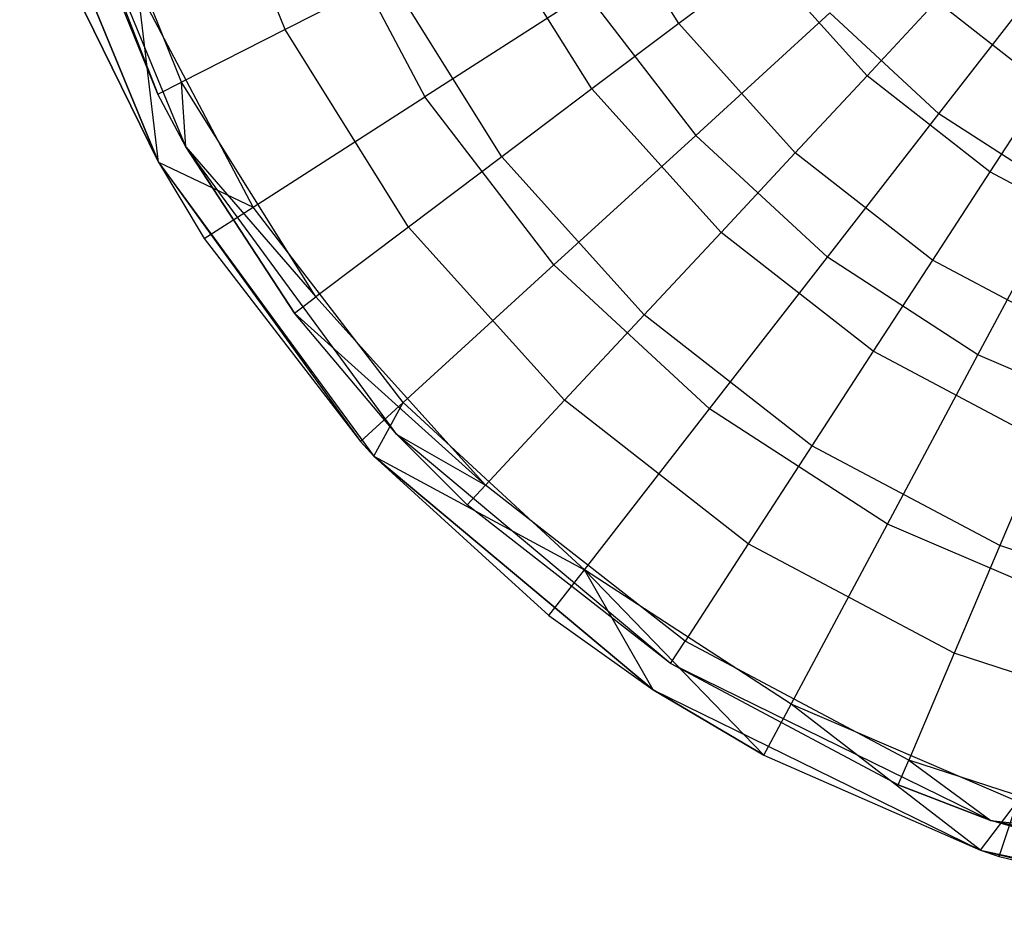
# Model space of a CAD drawing. Extents: x 1.6 to 24.9, y -15.7 to 0.
# Tile 1 of 246: x 1.7 to 4.3, y -15.6 to -13.3. Entities that reach past the tile are written whole.
import ezdxf

# ---------------------------------------------------------------- set-up
doc = ezdxf.new("R2010")
doc.units = 0
doc.header["$LTSCALE"] = 2.54
doc.layers.get('0').update_dxf_attribs({"color": 13, "linetype": 'CONTINUOUS'})

# ---------------------------------------------------------------- blocks, each defined once
blk = doc.blocks.new('ARES-203-D_STL')
at = {"color": 0}
for p, q in [((2.1695, -13.648, 11.7859), (1.8234, -12.8076, 11.7859)), ((1.8234, -12.8076, 11.7859), (2.0979, -13.5141, 11.3549)), ((1.8234, -12.8076, 11.7859), (2.0979, -13.5141, 11.3549)), ((2.1695, -13.648, 11.7859), (1.8234, -12.8076, 11.7859)), ((2.4222, -13.3489, 11.2801), (2.1998, -12.7984, 11.2801)), ((2.4222, -13.3489, 11.2801), (2.1998, -12.7984, 11.2801)), ((1.7463, -12.8289, 11.7859), (2.0998, -13.6871, 11.7859)), ((2.0998, -13.6871, 11.7859), (1.7463, -12.8289, 11.2859)), ((2.0998, -13.6871, 11.7859), (1.7463, -12.8289, 11.2859)), ((1.7463, -12.8289, 11.7859), (2.0998, -13.6871, 11.7859)), ((2.1588, -13.483, 11.3436), (1.9171, -12.8848, 11.3436)), ((2.1588, -13.483, 11.3436), (1.9171, -12.8848, 11.3436)), ((2.0979, -13.5141, 11.3549), (1.8517, -12.9048, 11.3549)), ((2.0979, -13.5141, 11.3549), (1.8517, -12.9048, 11.3549)), ((3.4251, -13.3337, 10.9375), (3.1901, -12.9576, 10.9375)), ((3.4251, -13.3337, 10.9375), (3.1901, -12.9576, 10.9375)), ((2.5264, -13.0433, 11.1309), (2.7782, -13.5207, 11.1309)), ((2.5264, -13.0433, 11.1309), (2.7782, -13.5207, 11.1309)), ((3.2037, -13.5005, 11.0762), (2.9431, -13.0834, 11.0762)), ((3.2037, -13.5005, 11.0762), (2.9431, -13.0834, 11.0762)), ((3.6392, -13.1724, 10.7733), (3.4251, -13.3337, 10.9375)), ((3.6392, -13.1724, 10.7733), (3.4251, -13.3337, 10.9375)), ((3.9047, -13.4672, 10.7733), (3.6392, -13.1724, 10.7733)), ((3.9047, -13.4672, 10.7733), (3.6392, -13.1724, 10.7733)), ((2.6874, -13.2137, 11.1902), (2.4222, -13.3489, 11.2801)), ((2.6874, -13.2137, 11.1902), (2.4222, -13.3489, 11.2801)), ((2.9746, -13.6732, 11.1902), (2.6874, -13.2137, 11.1902)), ((2.9746, -13.6732, 11.1902), (2.6874, -13.2137, 11.1902)), ((4.0878, -13.5636, 10.6443), (4.3522, -13.2236, 10.2859)), ((4.0878, -13.5636, 10.6443), (4.3522, -13.2236, 10.2859)), ((2.3406, -13.8014, 11.2625), (2.0476, -13.2459, 11.2625)), ((2.3406, -13.8014, 11.2625), (2.0476, -13.2459, 11.2625)), ((2.0998, -13.6871, 11.2859), (2.0476, -13.2459, 11.2625)), ((2.0998, -13.6871, 11.2859), (2.0476, -13.2459, 11.2625)), ((3.1898, -13.2567, 10.9263), (2.7782, -13.5207, 11.1309)), ((3.1898, -13.2567, 10.9263), (2.7782, -13.5207, 11.1309)), ((3.1898, -13.2567, 10.9263), (3.4682, -13.6189, 10.9263)), ((3.1898, -13.2567, 10.9263), (3.4682, -13.6189, 10.9263)), ((4.0817, -13.2774, 10.5824), (3.9047, -13.4672, 10.7733)), ((4.0817, -13.2774, 10.5824), (3.9047, -13.4672, 10.7733)), ((4.3587, -13.4938, 10.5824), (4.0817, -13.2774, 10.5824)), ((4.3587, -13.4938, 10.5824), (4.0817, -13.2774, 10.5824)), ((1.9116, -13.3035, 11.2859), (2.0998, -13.6871, 11.2859)), ((2.0998, -13.6871, 11.7859), (1.9116, -13.3035, 11.2859)), ((2.0998, -13.6871, 11.7859), (1.9116, -13.3035, 11.2859)), ((1.9116, -13.3035, 11.2859), (2.0998, -13.6871, 11.2859)), ((3.8099, -13.3068, 10.6443), (3.4682, -13.6189, 10.9263)), ((3.8099, -13.3068, 10.6443), (3.4682, -13.6189, 10.9263)), ((3.8099, -13.3068, 10.6443), (4.0878, -13.5636, 10.6443)), ((3.8099, -13.3068, 10.6443), (4.0878, -13.5636, 10.6443)), ((3.4251, -13.3337, 10.9375), (3.2037, -13.5005, 11.0762)), ((3.4251, -13.3337, 10.9375), (3.2037, -13.5005, 11.0762)), ((3.7218, -13.6633, 10.9375), (3.4251, -13.3337, 10.9375)), ((3.7218, -13.6633, 10.9375), (3.4251, -13.3337, 10.9375)), ((2.4222, -13.3489, 11.2801), (2.1588, -13.483, 11.3436)), ((2.4222, -13.3489, 11.2801), (2.1588, -13.483, 11.3436)), ((2.7368, -13.8524, 11.2801), (2.4222, -13.3489, 11.2801)), ((2.7368, -13.8524, 11.2801), (2.4222, -13.3489, 11.2801)), ((2.0979, -13.5141, 11.3549), (2.1588, -13.483, 11.3436)), ((2.0979, -13.5141, 11.3549), (2.1588, -13.483, 11.3436)), ((2.1695, -13.648, 11.3549), (2.1588, -13.483, 11.3436)), ((2.1695, -13.648, 11.3549), (2.1588, -13.483, 11.3436)), ((2.5007, -14.0302, 11.3436), (2.1588, -13.483, 11.3436)), ((2.5007, -14.0302, 11.3436), (2.1588, -13.483, 11.3436)), ((3.9047, -13.4672, 10.7733), (3.7218, -13.6633, 10.9375)), ((3.9047, -13.4672, 10.7733), (3.7218, -13.6633, 10.9375)), ((4.2173, -13.7115, 10.7733), (3.9047, -13.4672, 10.7733)), ((4.2173, -13.7115, 10.7733), (3.9047, -13.4672, 10.7733)), ((2.1695, -13.648, 11.7859), (2.0979, -13.5141, 11.3549)), ((2.1695, -13.648, 11.7859), (2.0979, -13.5141, 11.3549)), ((2.1695, -13.648, 11.3549), (2.0979, -13.5141, 11.3549)), ((2.1695, -13.648, 11.3549), (2.0979, -13.5141, 11.3549)), ((3.2037, -13.5005, 11.0762), (2.9746, -13.6732, 11.1902)), ((3.2037, -13.5005, 11.0762), (2.9746, -13.6732, 11.1902)), ((3.5328, -13.866, 11.0762), (3.2037, -13.5005, 11.0762)), ((3.5328, -13.866, 11.0762), (3.2037, -13.5005, 11.0762)), ((4.3587, -13.4938, 10.5824), (4.2173, -13.7115, 10.7733)), ((4.3587, -13.4938, 10.5824), (4.2173, -13.7115, 10.7733)), ((2.3406, -13.8014, 11.2625), (2.7782, -13.5207, 11.1309)), ((2.3406, -13.8014, 11.2625), (2.7782, -13.5207, 11.1309)), ((3.1071, -13.9487, 11.1309), (2.7782, -13.5207, 11.1309)), ((3.1071, -13.9487, 11.1309), (2.7782, -13.5207, 11.1309)), ((3.8038, -13.9289, 10.9263), (4.0878, -13.5636, 10.6443)), ((3.8038, -13.9289, 10.9263), (4.0878, -13.5636, 10.6443)), ((4.4051, -13.7696, 10.6443), (4.0878, -13.5636, 10.6443)), ((4.4051, -13.7696, 10.6443), (4.0878, -13.5636, 10.6443)), ((3.1071, -13.9487, 11.1309), (3.4682, -13.6189, 10.9263)), ((3.1071, -13.9487, 11.1309), (3.4682, -13.6189, 10.9263)), ((3.8038, -13.9289, 10.9263), (3.4682, -13.6189, 10.9263)), ((3.8038, -13.9289, 10.9263), (3.4682, -13.6189, 10.9263)), ((2.7067, -14.3811, 11.7859), (2.1695, -13.648, 11.7859)), ((2.1695, -13.648, 11.7859), (2.1695, -13.648, 11.3549)), ((2.1695, -13.648, 11.7859), (2.1695, -13.648, 11.3549)), ((2.1695, -13.648, 11.7859), (2.4461, -14.0714, 11.3549)), ((2.4461, -14.0714, 11.3549), (2.1695, -13.648, 11.3549)), ((2.1695, -13.648, 11.7859), (2.4461, -14.0714, 11.3549)), ((2.7067, -14.3811, 11.7859), (2.1695, -13.648, 11.7859)), ((2.1695, -13.648, 11.3549), (2.5007, -14.0302, 11.3436)), ((2.1695, -13.648, 11.3549), (2.5007, -14.0302, 11.3436)), ((2.4461, -14.0714, 11.3549), (2.1695, -13.648, 11.3549)), ((3.7218, -13.6633, 10.9375), (3.5328, -13.866, 11.0762)), ((3.7218, -13.6633, 10.9375), (3.5328, -13.866, 11.0762)), ((4.0713, -13.9363, 10.9375), (3.7218, -13.6633, 10.9375)), ((4.0713, -13.9363, 10.9375), (3.7218, -13.6633, 10.9375)), ((2.0998, -13.6871, 11.7859), (2.6483, -14.4358, 11.7859)), ((2.0998, -13.6871, 11.2859), (2.0998, -13.6871, 11.7859)), ((2.0998, -13.6871, 11.7859), (2.6483, -14.4358, 11.7859)), ((2.0998, -13.6871, 11.7859), (2.6142, -14.3989, 11.2859)), ((2.0998, -13.6871, 11.7859), (2.6142, -14.3989, 11.2859)), ((2.0998, -13.6871, 11.7859), (2.2163, -13.8811, 11.2859)), ((2.0998, -13.6871, 11.7859), (2.2163, -13.8811, 11.2859)), ((2.0998, -13.6871, 11.2859), (2.0998, -13.6871, 11.7859)), ((2.0998, -13.6871, 11.2859), (2.2163, -13.8811, 11.2859)), ((2.0998, -13.6871, 11.2859), (2.2163, -13.8811, 11.2859)), ((2.0998, -13.6871, 11.2859), (2.3406, -13.8014, 11.2625)), ((2.0998, -13.6871, 11.2859), (2.3406, -13.8014, 11.2625)), ((2.9746, -13.6732, 11.1902), (2.7368, -13.8524, 11.2801)), ((2.9746, -13.6732, 11.1902), (2.7368, -13.8524, 11.2801)), ((3.3371, -14.0758, 11.1902), (2.9746, -13.6732, 11.1902)), ((3.3371, -14.0758, 11.1902), (2.9746, -13.6732, 11.1902)), ((4.2173, -13.7115, 10.7733), (4.0713, -13.9363, 10.9375)), ((4.2173, -13.7115, 10.7733), (4.0713, -13.9363, 10.9375)), ((4.5676, -13.8978, 10.7733), (4.2173, -13.7115, 10.7733)), ((4.5676, -13.8978, 10.7733), (4.2173, -13.7115, 10.7733)), ((4.1869, -14.1777, 10.9263), (4.4051, -13.7696, 10.6443)), ((4.1869, -14.1777, 10.9263), (4.4051, -13.7696, 10.6443)), ((2.2163, -13.8811, 11.2859), (2.3406, -13.8014, 11.2625)), ((2.2163, -13.8811, 11.2859), (2.3406, -13.8014, 11.2625)), ((2.7232, -14.2993, 11.2625), (2.3406, -13.8014, 11.2625)), ((2.7232, -14.2993, 11.2625), (2.3406, -13.8014, 11.2625)), ((2.7368, -13.8524, 11.2801), (2.5007, -14.0302, 11.3436)), ((2.7368, -13.8524, 11.2801), (2.5007, -14.0302, 11.3436)), ((3.1341, -14.2936, 11.2801), (2.7368, -13.8524, 11.2801)), ((3.1341, -14.2936, 11.2801), (2.7368, -13.8524, 11.2801)), ((3.5328, -13.866, 11.0762), (3.3371, -14.0758, 11.1902)), ((3.5328, -13.866, 11.0762), (3.3371, -14.0758, 11.1902)), ((3.9204, -14.1687, 11.0762), (3.5328, -13.866, 11.0762)), ((3.9204, -14.1687, 11.0762), (3.5328, -13.866, 11.0762)), ((2.2163, -13.8811, 11.2859), (2.6142, -14.3989, 11.2859)), ((2.2163, -13.8811, 11.2859), (2.6142, -14.3989, 11.2859)), ((3.5036, -14.315, 11.1309), (3.8038, -13.9289, 10.9263)), ((3.5036, -14.315, 11.1309), (3.8038, -13.9289, 10.9263)), ((4.1869, -14.1777, 10.9263), (3.8038, -13.9289, 10.9263)), ((4.1869, -14.1777, 10.9263), (3.8038, -13.9289, 10.9263)), ((4.0713, -13.9363, 10.9375), (3.9204, -14.1687, 11.0762)), ((4.0713, -13.9363, 10.9375), (3.9204, -14.1687, 11.0762)), ((4.4629, -14.1445, 10.9375), (4.0713, -13.9363, 10.9375)), ((4.4629, -14.1445, 10.9375), (4.0713, -13.9363, 10.9375)), ((2.7232, -14.2993, 11.2625), (3.1071, -13.9487, 11.1309)), ((2.7232, -14.2993, 11.2625), (3.1071, -13.9487, 11.1309)), ((3.5036, -14.315, 11.1309), (3.1071, -13.9487, 11.1309)), ((3.5036, -14.315, 11.1309), (3.1071, -13.9487, 11.1309)), ((2.4461, -14.0714, 11.3549), (2.5007, -14.0302, 11.3436)), ((2.4461, -14.0714, 11.3549), (2.5007, -14.0302, 11.3436)), ((2.9325, -14.5097, 11.3436), (2.5007, -14.0302, 11.3436)), ((2.9325, -14.5097, 11.3436), (2.5007, -14.0302, 11.3436)), ((2.7067, -14.3811, 11.7859), (2.4461, -14.0714, 11.3549)), ((2.7067, -14.3811, 11.7859), (2.4461, -14.0714, 11.3549)), ((2.7067, -14.3811, 11.3549), (2.4461, -14.0714, 11.3549)), ((2.4461, -14.0714, 11.3549), (2.9325, -14.5097, 11.3436)), ((2.4461, -14.0714, 11.3549), (2.9325, -14.5097, 11.3436)), ((2.7067, -14.3811, 11.3549), (2.4461, -14.0714, 11.3549)), ((3.3371, -14.0758, 11.1902), (3.1341, -14.2936, 11.2801)), ((3.3371, -14.0758, 11.1902), (3.1341, -14.2936, 11.2801)), ((3.7641, -14.4094, 11.1902), (3.3371, -14.0758, 11.1902)), ((3.7641, -14.4094, 11.1902), (3.3371, -14.0758, 11.1902)), ((3.9204, -14.1687, 11.0762), (3.7641, -14.4094, 11.1902)), ((3.9204, -14.1687, 11.0762), (3.7641, -14.4094, 11.1902)), ((4.3546, -14.3996, 11.0762), (3.9204, -14.1687, 11.0762)), ((4.3546, -14.3996, 11.0762), (3.9204, -14.1687, 11.0762)), ((3.9563, -14.609, 11.1309), (4.1869, -14.1777, 10.9263)), ((3.9563, -14.609, 11.1309), (4.1869, -14.1777, 10.9263)), ((4.6066, -14.3582, 10.9263), (4.1869, -14.1777, 10.9263)), ((4.6066, -14.3582, 10.9263), (4.1869, -14.1777, 10.9263)), ((3.1341, -14.2936, 11.2801), (2.9325, -14.5097, 11.3436)), ((3.1341, -14.2936, 11.2801), (2.9325, -14.5097, 11.3436)), ((3.6019, -14.6591, 11.2801), (3.1341, -14.2936, 11.2801)), ((3.6019, -14.6591, 11.2801), (3.1341, -14.2936, 11.2801)), ((2.6142, -14.3989, 11.2859), (2.7232, -14.2993, 11.2625)), ((2.6142, -14.3989, 11.2859), (2.7232, -14.2993, 11.2625)), ((2.6483, -14.4358, 11.2859), (2.7232, -14.2993, 11.2625)), ((2.6483, -14.4358, 11.2859), (2.7232, -14.2993, 11.2625)), ((3.1845, -14.7254, 11.2625), (2.7232, -14.2993, 11.2625)), ((3.1845, -14.7254, 11.2625), (2.7232, -14.2993, 11.2625)), ((3.1845, -14.7254, 11.2625), (3.5036, -14.315, 11.1309)), ((3.1845, -14.7254, 11.2625), (3.5036, -14.315, 11.1309)), ((3.9563, -14.609, 11.1309), (3.5036, -14.315, 11.1309)), ((3.9563, -14.609, 11.1309), (3.5036, -14.315, 11.1309)), ((3.4037, -14.9643, 11.7859), (2.7067, -14.3811, 11.7859)), ((2.7067, -14.3811, 11.7859), (2.7067, -14.3811, 11.3549)), ((3.4037, -14.9643, 11.3549), (2.7067, -14.3811, 11.7859)), ((3.4037, -14.9643, 11.7859), (2.7067, -14.3811, 11.7859)), ((3.4037, -14.9643, 11.3549), (2.7067, -14.3811, 11.7859)), ((2.8859, -14.5597, 11.3549), (2.7067, -14.3811, 11.7859)), ((2.8859, -14.5597, 11.3549), (2.7067, -14.3811, 11.7859)), ((2.8859, -14.5597, 11.3549), (2.7067, -14.3811, 11.3549)), ((2.7067, -14.3811, 11.7859), (2.7067, -14.3811, 11.3549)), ((2.7067, -14.3811, 11.3549), (2.9325, -14.5097, 11.3436)), ((2.7067, -14.3811, 11.3549), (2.9325, -14.5097, 11.3436)), ((2.8859, -14.5597, 11.3549), (2.7067, -14.3811, 11.3549)), ((2.6483, -14.4358, 11.7859), (2.6142, -14.3989, 11.2859)), ((2.6142, -14.3989, 11.2859), (2.6483, -14.4358, 11.2859)), ((2.6483, -14.4358, 11.7859), (2.6142, -14.3989, 11.2859)), ((2.6142, -14.3989, 11.2859), (2.6483, -14.4358, 11.2859)), ((3.7641, -14.4094, 11.1902), (3.6019, -14.6591, 11.2801)), ((3.7641, -14.4094, 11.1902), (3.6019, -14.6591, 11.2801)), ((4.2425, -14.6638, 11.1902), (3.7641, -14.4094, 11.1902)), ((4.2425, -14.6638, 11.1902), (3.7641, -14.4094, 11.1902)), ((4.3546, -14.3996, 11.0762), (4.2425, -14.6638, 11.1902)), ((4.3546, -14.3996, 11.0762), (4.2425, -14.6638, 11.1902)), ((2.6483, -14.4358, 11.7859), (3.3601, -15.0314, 11.7859)), ((3.3601, -15.0314, 11.7859), (2.6483, -14.4358, 11.2859)), ((2.6483, -14.4358, 11.2859), (3.0939, -14.842, 11.2859)), ((3.3601, -15.0314, 11.7859), (2.6483, -14.4358, 11.2859)), ((2.6483, -14.4358, 11.7859), (3.3601, -15.0314, 11.7859)), ((2.6483, -14.4358, 11.7859), (2.6483, -14.4358, 11.2859)), ((2.6483, -14.4358, 11.7859), (2.6483, -14.4358, 11.2859)), ((2.6483, -14.4358, 11.2859), (3.0939, -14.842, 11.2859)), ((2.6483, -14.4358, 11.2859), (3.1845, -14.7254, 11.2625)), ((2.6483, -14.4358, 11.2859), (3.1845, -14.7254, 11.2625)), ((2.9325, -14.5097, 11.3436), (2.8859, -14.5597, 11.3549)), ((2.9325, -14.5097, 11.3436), (2.8859, -14.5597, 11.3549)), ((3.4409, -14.907, 11.3436), (2.9325, -14.5097, 11.3436)), ((3.4409, -14.907, 11.3436), (2.9325, -14.5097, 11.3436)), ((3.4037, -14.9643, 11.3549), (2.8859, -14.5597, 11.3549)), ((3.4037, -14.9643, 11.3549), (2.8859, -14.5597, 11.3549)), ((3.7112, -15.0674, 11.2625), (3.9563, -14.609, 11.1309)), ((3.7112, -15.0674, 11.2625), (3.9563, -14.609, 11.1309)), ((4.4522, -14.8222, 11.1309), (3.9563, -14.609, 11.1309)), ((4.4522, -14.8222, 11.1309), (3.9563, -14.609, 11.1309)), ((3.6019, -14.6591, 11.2801), (3.4409, -14.907, 11.3436)), ((3.6019, -14.6591, 11.2801), (3.4409, -14.907, 11.3436)), ((4.1261, -14.9378, 11.2801), (3.6019, -14.6591, 11.2801)), ((4.1261, -14.9378, 11.2801), (3.6019, -14.6591, 11.2801)), ((4.2425, -14.6638, 11.1902), (4.1261, -14.9378, 11.2801)), ((4.2425, -14.6638, 11.1902), (4.1261, -14.9378, 11.2801)), ((4.7578, -14.8312, 11.1902), (4.2425, -14.6638, 11.1902)), ((4.7578, -14.8312, 11.1902), (4.2425, -14.6638, 11.1902)), ((3.0939, -14.842, 11.2859), (3.1845, -14.7254, 11.2625)), ((3.0939, -14.842, 11.2859), (3.1845, -14.7254, 11.2625)), ((3.7112, -15.0674, 11.2625), (3.1845, -14.7254, 11.2625)), ((3.7112, -15.0674, 11.2625), (3.1845, -14.7254, 11.2625)), ((3.6415, -15.1976, 11.2859), (3.1845, -14.7254, 11.2625)), ((3.6415, -15.1976, 11.2859), (3.1845, -14.7254, 11.2625)), ((3.3601, -15.0314, 11.2859), (3.1845, -14.7254, 11.2625)), ((3.3601, -15.0314, 11.2859), (3.1845, -14.7254, 11.2625)), ((3.0939, -14.842, 11.2859), (3.3601, -15.0314, 11.7859)), ((3.0939, -14.842, 11.2859), (3.3601, -15.0314, 11.2859)), ((3.0939, -14.842, 11.2859), (3.3601, -15.0314, 11.7859)), ((3.0939, -14.842, 11.2859), (3.3601, -15.0314, 11.2859)), ((3.4037, -14.9643, 11.3549), (3.4409, -14.907, 11.3436)), ((3.4037, -14.9643, 11.3549), (3.4409, -14.907, 11.3436)), ((4.0107, -15.2099, 11.3436), (3.4409, -14.907, 11.3436)), ((4.0107, -15.2099, 11.3436), (3.4409, -14.907, 11.3436)), ((4.1261, -14.9378, 11.2801), (4.0107, -15.2099, 11.3436)), ((4.1261, -14.9378, 11.2801), (4.0107, -15.2099, 11.3436)), ((4.6908, -15.1213, 11.2801), (4.1261, -14.9378, 11.2801)), ((4.6908, -15.1213, 11.2801), (4.1261, -14.9378, 11.2801)), ((4.22, -15.3638, 11.7859), (3.4037, -14.9643, 11.7859)), ((3.9839, -15.2728, 11.3549), (3.4037, -14.9643, 11.7859)), ((4.22, -15.3638, 11.7859), (3.4037, -14.9643, 11.7859)), ((3.9839, -15.2728, 11.3549), (3.4037, -14.9643, 11.7859)), ((3.9839, -15.2728, 11.3549), (3.4037, -14.9643, 11.3549)), ((3.4037, -14.9643, 11.3549), (3.4037, -14.9643, 11.7859)), ((3.4037, -14.9643, 11.3549), (3.4037, -14.9643, 11.7859)), ((3.9839, -15.2728, 11.3549), (3.4037, -14.9643, 11.3549)), ((3.3601, -15.0314, 11.7859), (4.1938, -15.4394, 11.7859)), ((3.3601, -15.0314, 11.2859), (3.3601, -15.0314, 11.7859)), ((3.3601, -15.0314, 11.2859), (3.3601, -15.0314, 11.7859)), ((3.3601, -15.0314, 11.2859), (3.6415, -15.1976, 11.2859)), ((3.6415, -15.1976, 11.2859), (3.3601, -15.0314, 11.7859)), ((3.6415, -15.1976, 11.2859), (3.3601, -15.0314, 11.7859)), ((3.3601, -15.0314, 11.7859), (4.1938, -15.4394, 11.7859)), ((3.3601, -15.0314, 11.2859), (3.6415, -15.1976, 11.2859)), ((3.6415, -15.1976, 11.2859), (3.7112, -15.0674, 11.2625)), ((3.6415, -15.1976, 11.2859), (3.7112, -15.0674, 11.2625)), ((4.288, -15.3155, 11.2625), (3.7112, -15.0674, 11.2625)), ((4.288, -15.3155, 11.2625), (3.7112, -15.0674, 11.2625)), ((4.1938, -15.4394, 11.2859), (3.7112, -15.0674, 11.2625)), ((4.1938, -15.4394, 11.2859), (3.7112, -15.0674, 11.2625)), ((3.6415, -15.1976, 11.2859), (4.1938, -15.4394, 11.7859)), ((3.6415, -15.1976, 11.2859), (4.1938, -15.4394, 11.7859)), ((3.6415, -15.1976, 11.2859), (4.1938, -15.4394, 11.2859)), ((3.6415, -15.1976, 11.2859), (4.1938, -15.4394, 11.2859)), ((3.9839, -15.2728, 11.3549), (4.0107, -15.2099, 11.3436)), ((3.9839, -15.2728, 11.3549), (4.0107, -15.2099, 11.3436)), ((4.0107, -15.2099, 11.3436), (4.22, -15.3638, 11.3549)), ((4.6243, -15.4093, 11.3436), (4.0107, -15.2099, 11.3436)), ((4.0107, -15.2099, 11.3436), (4.22, -15.3638, 11.3549)), ((4.6243, -15.4093, 11.3436), (4.0107, -15.2099, 11.3436)), ((4.22, -15.3638, 11.3549), (3.9839, -15.2728, 11.3549)), ((3.9839, -15.2728, 11.3549), (4.22, -15.3638, 11.7859)), ((3.9839, -15.2728, 11.3549), (4.22, -15.3638, 11.7859)), ((4.22, -15.3638, 11.3549), (3.9839, -15.2728, 11.3549)), ((4.1938, -15.4394, 11.2859), (4.288, -15.3155, 11.2625)), ((4.1938, -15.4394, 11.2859), (4.288, -15.3155, 11.2625)), ((4.2414, -15.4556, 11.2859), (4.288, -15.3155, 11.2625)), ((4.2414, -15.4556, 11.2859), (4.288, -15.3155, 11.2625)), ((5.1083, -15.5564, 11.7859), (4.22, -15.3638, 11.7859)), ((4.6089, -15.4759, 11.3549), (4.22, -15.3638, 11.7859)), ((4.22, -15.3638, 11.7859), (5.1083, -15.5564, 11.3549)), ((4.22, -15.3638, 11.7859), (5.1083, -15.5564, 11.3549)), ((5.1083, -15.5564, 11.7859), (4.22, -15.3638, 11.7859)), ((4.6089, -15.4759, 11.3549), (4.22, -15.3638, 11.3549)), ((4.22, -15.3638, 11.3549), (4.22, -15.3638, 11.7859)), ((4.6089, -15.4759, 11.3549), (4.22, -15.3638, 11.7859)), ((4.22, -15.3638, 11.3549), (4.22, -15.3638, 11.7859)), ((4.22, -15.3638, 11.3549), (4.6243, -15.4093, 11.3436)), ((4.22, -15.3638, 11.3549), (4.6243, -15.4093, 11.3436)), ((4.6089, -15.4759, 11.3549), (4.22, -15.3638, 11.3549)), ((4.1938, -15.4394, 11.7859), (5.1009, -15.636, 11.7859)), ((4.1938, -15.4394, 11.7859), (5.1009, -15.636, 11.7859)), ((4.1938, -15.4394, 11.7859), (4.8763, -15.6085, 11.2859)), ((4.1938, -15.4394, 11.7859), (4.8763, -15.6085, 11.2859)), ((4.1938, -15.4394, 11.7859), (4.2414, -15.4556, 11.2859)), ((4.1938, -15.4394, 11.2859), (4.1938, -15.4394, 11.7859)), ((4.1938, -15.4394, 11.2859), (4.1938, -15.4394, 11.7859)), ((4.1938, -15.4394, 11.2859), (4.2414, -15.4556, 11.2859)), ((4.1938, -15.4394, 11.7859), (4.2414, -15.4556, 11.2859)), ((4.1938, -15.4394, 11.2859), (4.2414, -15.4556, 11.2859)), ((4.2414, -15.4556, 11.2859), (4.8763, -15.6085, 11.2859)), ((4.2414, -15.4556, 11.2859), (4.8763, -15.6085, 11.2859))]:
    blk.add_line(p, q, dxfattribs=at)

msp = doc.modelspace()

# ---------------------------------------------------------------- block references
at = {"color": 0}
msp.add_blockref('ARES-203-D_STL', (0, 0), dxfattribs=at)

doc.saveas('drawing.dxf')
